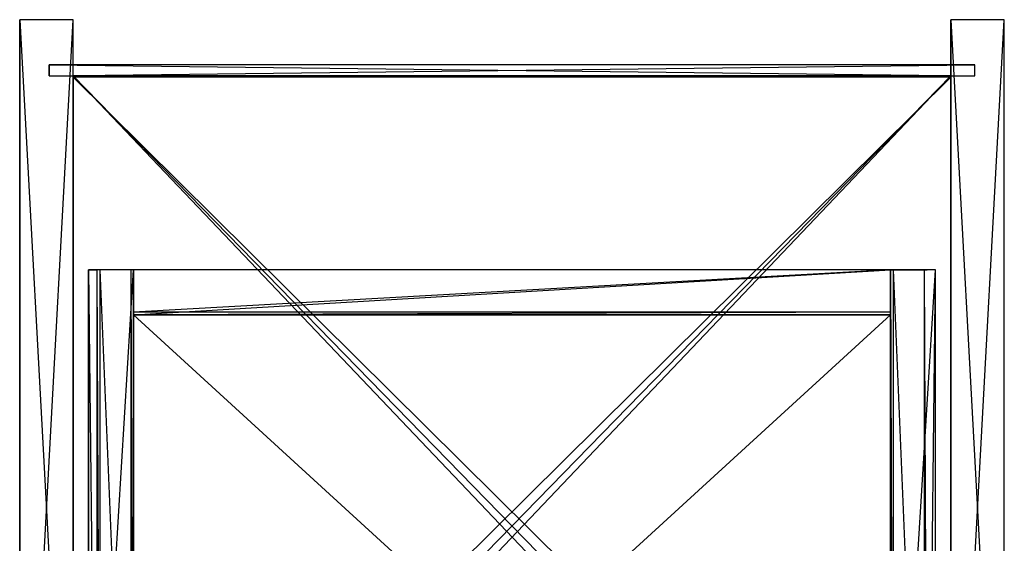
# Model space of a CAD drawing. Extents: x 0 to 0.35, y -0.372 to 0.
# Tile 69 of 69: x 0 to 0.35, y -0.186 to 0. Entities that reach past the tile are written whole.
import ezdxf

# ---------------------------------------------------------------- set-up
doc = ezdxf.new("R2010")
doc.units = 0
for name, color, linetype in [('L0_SCHUB_N_A707__5___REPLACEMTF', 7, 'CONTINUOUS'), ('L13_KORPUS_N_A707__9___REPLACEM', 7, 'CONTINUOUS'), ('L14_KORPUS_N_A707__8___REPLACEM', 7, 'CONTINUOUS'), ('L15_KORPUS_N_A707__7___REPLACEM', 7, 'CONTINUOUS'), ('L16_KORPUS_N_A707__6___REPLACEM', 7, 'CONTINUOUS'), ('L17_KORPUS_N_A707__5___REPLACEM', 7, 'CONTINUOUS'), ('L18_KORPUS_N_A707__4___REPLACEM', 7, 'CONTINUOUS'), ('L19_KORPUS_N_A707__3___REPLACEM', 7, 'CONTINUOUS'), ('L1_SCHUB_N_A707__4___REPLACEMTF', 7, 'CONTINUOUS'), ('L20_KORPUS_N_A707__2___REPLACEM', 7, 'CONTINUOUS'), ('L21_KORPUS_N_A707__1___REPLACEM', 7, 'CONTINUOUS'), ('L22_KORPUS_N_A707__0___REPLACEM', 7, 'CONTINUOUS'), ('L2_SCHUB_N_A707__3___REPLACEMTF', 7, 'CONTINUOUS'), ('L3_SCHUB_N_A707__2___REPLACEMTF', 7, 'CONTINUOUS')]:
    doc.layers.add(name, color=color, linetype=linetype)

msp = doc.modelspace()

# ---------------------------------------------------------------- linework, layer by layer
at = {"layer": 'L0_SCHUB_N_A707__5___REPLACEMTF', "color": 8}
for points, invisible_edges in [([(0.027425, -0.351, 0.646403), (0.0245, -0.089, 0.6074), (0.0245, -0.351, 0.6074), (0.027425, -0.351, 0.646403)], 13), ([(0.0245, -0.089, 0.6074), (0.027425, -0.351, 0.646403), (0.027425, -0.089, 0.646403), (0.0245, -0.089, 0.6074)], 14), ([(0.0245, -0.351, 0.6074), (0.0245, -0.089, 0.5634), (0.0245, -0.351, 0.5634), (0.0245, -0.351, 0.6074)], 13), ([(0.0245, -0.089, 0.5634), (0.0245, -0.351, 0.6074), (0.0245, -0.089, 0.6074), (0.0245, -0.089, 0.5634)], 14), ([(0.0405, -0.089, 0.5634), (0.0245, -0.351, 0.5634), (0.0245, -0.089, 0.5634), (0.0405, -0.089, 0.5634)], 13), ([(0.0245, -0.351, 0.5634), (0.0405, -0.089, 0.5634), (0.0405, -0.351, 0.5634), (0.0245, -0.351, 0.5634)], 14), ([(0.0245, -0.089, 0.6074), (0.0405, -0.089, 0.5634), (0.0245, -0.089, 0.5634), (0.0245, -0.089, 0.6074)], 13), ([(0.0405, -0.089, 0.5634), (0.0245, -0.089, 0.6074), (0.0405, -0.089, 0.6464), (0.0405, -0.089, 0.5634)], 10), ([(0.0405, -0.089, 0.6464), (0.0245, -0.089, 0.6074), (0.027425, -0.089, 0.646403), (0.0405, -0.089, 0.6464)], 13), ([(0.028503, -0.351, 0.6474), (0.027425, -0.089, 0.646403), (0.027425, -0.351, 0.646403), (0.028503, -0.351, 0.6474)], 13), ([(0.027425, -0.089, 0.646403), (0.028503, -0.351, 0.6474), (0.028503, -0.089, 0.6474), (0.027425, -0.089, 0.646403)], 14), ([(0.0405, -0.089, 0.6464), (0.027425, -0.089, 0.646403), (0.0395, -0.089, 0.6474), (0.0405, -0.089, 0.6464)], 14), ([(0.0395, -0.089, 0.6474), (0.027425, -0.089, 0.646403), (0.028503, -0.089, 0.6474), (0.0395, -0.089, 0.6474)], 15), ([(0.0395, -0.351, 0.6474), (0.028503, -0.089, 0.6474), (0.028503, -0.351, 0.6474), (0.0395, -0.351, 0.6474)], 13), ([(0.028503, -0.089, 0.6474), (0.0395, -0.351, 0.6474), (0.0395, -0.089, 0.6474), (0.028503, -0.089, 0.6474)], 14), ([(0.0405, -0.351, 0.6464), (0.0395, -0.089, 0.6474), (0.0395, -0.351, 0.6474), (0.0405, -0.351, 0.6464)], 13), ([(0.0395, -0.089, 0.6474), (0.0405, -0.351, 0.6464), (0.0405, -0.089, 0.6464), (0.0395, -0.089, 0.6474)], 14), ([(0.0405, -0.089, 0.5634), (0.0405, -0.351, 0.6464), (0.0405, -0.351, 0.5634), (0.0405, -0.089, 0.5634)], 13), ([(0.0405, -0.351, 0.6464), (0.0405, -0.089, 0.5634), (0.0405, -0.089, 0.6464), (0.0405, -0.351, 0.6464)], 14)]:
    msp.add_3dface(points, dxfattribs=dict(at, invisible_edges=invisible_edges))
at = {"layer": 'L13_KORPUS_N_A707__9___REPLACEM', "color": 8}
for points, invisible_edges in [([(0.331, -0.349, 1.65), (0.331, 0), (0.331, -0.349), (0.331, -0.349, 1.65)], 13), ([(0.331, 0), (0.331, -0.349, 1.65), (0.331, 0, 1.65), (0.331, 0)], 14), ([(0.331, 0, 1.65), (0.35, 0), (0.331, 0), (0.331, 0, 1.65)], 13), ([(0.35, 0), (0.331, 0, 1.65), (0.35, 0, 1.65), (0.35, 0)], 14), ([(0.35, 0), (0.331, -0.349), (0.331, 0), (0.35, 0)], 13), ([(0.331, -0.349), (0.35, 0), (0.35, -0.349), (0.331, -0.349)], 14), ([(0.35, -0.349, 1.65), (0.331, 0, 1.65), (0.331, -0.349, 1.65), (0.35, -0.349, 1.65)], 13), ([(0.331, 0, 1.65), (0.35, -0.349, 1.65), (0.35, 0, 1.65), (0.331, 0, 1.65)], 14), ([(0.35, 0), (0.35, -0.349, 1.65), (0.35, -0.349), (0.35, 0)], 13), ([(0.35, -0.349, 1.65), (0.35, 0), (0.35, 0, 1.65), (0.35, -0.349, 1.65)], 14)]:
    msp.add_3dface(points, dxfattribs=dict(at, invisible_edges=invisible_edges))
at = {"layer": 'L14_KORPUS_N_A707__8___REPLACEM', "color": 8}
for points, invisible_edges in [([(0.0105, -0.016, 1.6495), (0.3395, -0.016, 0.0005), (0.0105, -0.016, 0.0005), (0.0105, -0.016, 1.6495)], 13), ([(0.3395, -0.016, 0.0005), (0.0105, -0.016, 1.6495), (0.3395, -0.016, 1.6495), (0.3395, -0.016, 0.0005)], 14), ([(0.0105, -0.02, 1.6495), (0.0105, -0.016, 0.0005), (0.0105, -0.02, 0.0005), (0.0105, -0.02, 1.6495)], 13), ([(0.0105, -0.016, 0.0005), (0.0105, -0.02, 1.6495), (0.0105, -0.016, 1.6495), (0.0105, -0.016, 0.0005)], 14), ([(0.3395, -0.016, 0.0005), (0.0105, -0.02, 0.0005), (0.0105, -0.016, 0.0005), (0.3395, -0.016, 0.0005)], 13), ([(0.0105, -0.02, 0.0005), (0.3395, -0.016, 0.0005), (0.3395, -0.02, 0.0005), (0.0105, -0.02, 0.0005)], 14), ([(0.3395, -0.02, 1.6495), (0.0105, -0.016, 1.6495), (0.0105, -0.02, 1.6495), (0.3395, -0.02, 1.6495)], 13), ([(0.0105, -0.016, 1.6495), (0.3395, -0.02, 1.6495), (0.3395, -0.016, 1.6495), (0.0105, -0.016, 1.6495)], 14), ([(0.3395, -0.016, 0.0005), (0.3395, -0.02, 1.6495), (0.3395, -0.02, 0.0005), (0.3395, -0.016, 0.0005)], 13), ([(0.3395, -0.02, 1.6495), (0.3395, -0.016, 0.0005), (0.3395, -0.016, 1.6495), (0.3395, -0.02, 1.6495)], 14), ([(0.3395, -0.02, 1.6495), (0.0105, -0.02, 0.0005), (0.3395, -0.02, 0.0005), (0.3395, -0.02, 1.6495)], 13), ([(0.0105, -0.02, 0.0005), (0.3395, -0.02, 1.6495), (0.0105, -0.02, 1.6495), (0.0105, -0.02, 0.0005)], 14)]:
    msp.add_3dface(points, dxfattribs=dict(at, invisible_edges=invisible_edges))
at = {"layer": 'L15_KORPUS_N_A707__7___REPLACEM', "color": 8}
for points, invisible_edges in [([(0, -0.349, 1.65), (0, 0), (0, -0.349), (0, -0.349, 1.65)], 13), ([(0, 0), (0, -0.349, 1.65), (0, 0, 1.65), (0, 0)], 14), ([(0, 0, 1.65), (0.019, 0), (0, 0), (0, 0, 1.65)], 13), ([(0.019, 0), (0, 0, 1.65), (0.019, 0, 1.65), (0.019, 0)], 14), ([(0.019, 0), (0, -0.349), (0, 0), (0.019, 0)], 13), ([(0, -0.349), (0.019, 0), (0.019, -0.349), (0, -0.349)], 14), ([(0.019, -0.349, 1.65), (0, 0, 1.65), (0, -0.349, 1.65), (0.019, -0.349, 1.65)], 13), ([(0, 0, 1.65), (0.019, -0.349, 1.65), (0.019, 0, 1.65), (0, 0, 1.65)], 14), ([(0.019, 0), (0.019, -0.349, 1.65), (0.019, -0.349), (0.019, 0)], 13), ([(0.019, -0.349, 1.65), (0.019, 0), (0.019, 0, 1.65), (0.019, -0.349, 1.65)], 14)]:
    msp.add_3dface(points, dxfattribs=dict(at, invisible_edges=invisible_edges))
at = {"layer": 'L16_KORPUS_N_A707__6___REPLACEM', "color": 8}
for points, invisible_edges in [([(0.019, -0.02, 1.6495), (0.331, -0.02, 1.6305), (0.019, -0.02, 1.6305), (0.019, -0.02, 1.6495)], 13), ([(0.331, -0.02, 1.6305), (0.019, -0.02, 1.6495), (0.331, -0.02, 1.6495), (0.331, -0.02, 1.6305)], 14), ([(0.331, -0.02, 1.6305), (0.019, -0.348, 1.6305), (0.019, -0.02, 1.6305), (0.331, -0.02, 1.6305)], 13), ([(0.019, -0.348, 1.6305), (0.331, -0.02, 1.6305), (0.331, -0.348, 1.6305), (0.019, -0.348, 1.6305)], 14), ([(0.019, -0.348, 1.6495), (0.019, -0.02, 1.6305), (0.019, -0.348, 1.6305), (0.019, -0.348, 1.6495)], 13), ([(0.019, -0.02, 1.6305), (0.019, -0.348, 1.6495), (0.019, -0.02, 1.6495), (0.019, -0.02, 1.6305)], 14), ([(0.331, -0.348, 1.6495), (0.019, -0.02, 1.6495), (0.019, -0.348, 1.6495), (0.331, -0.348, 1.6495)], 13), ([(0.019, -0.02, 1.6495), (0.331, -0.348, 1.6495), (0.331, -0.02, 1.6495), (0.019, -0.02, 1.6495)], 14), ([(0.331, -0.02, 1.6305), (0.331, -0.348, 1.6495), (0.331, -0.348, 1.6305), (0.331, -0.02, 1.6305)], 13), ([(0.331, -0.348, 1.6495), (0.331, -0.02, 1.6305), (0.331, -0.02, 1.6495), (0.331, -0.348, 1.6495)], 14)]:
    msp.add_3dface(points, dxfattribs=dict(at, invisible_edges=invisible_edges))
at = {"layer": 'L17_KORPUS_N_A707__5___REPLACEM', "color": 8}
for points, invisible_edges in [([(0.331, -0.34, 0.277), (0.019, -0.02, 0.277), (0.019, -0.34, 0.277), (0.331, -0.34, 0.277)], 13), ([(0.019, -0.02, 0.277), (0.331, -0.34, 0.277), (0.331, -0.02, 0.277), (0.019, -0.02, 0.277)], 14), ([(0.019, -0.02, 0.277), (0.331, -0.02, 0.258), (0.019, -0.02, 0.258), (0.019, -0.02, 0.277)], 13), ([(0.331, -0.02, 0.258), (0.019, -0.02, 0.277), (0.331, -0.02, 0.277), (0.331, -0.02, 0.258)], 14), ([(0.331, -0.02, 0.258), (0.019, -0.34, 0.258), (0.019, -0.02, 0.258), (0.331, -0.02, 0.258)], 13), ([(0.019, -0.34, 0.258), (0.331, -0.02, 0.258), (0.331, -0.34, 0.258), (0.019, -0.34, 0.258)], 14), ([(0.019, -0.34, 0.277), (0.019, -0.02, 0.258), (0.019, -0.34, 0.258), (0.019, -0.34, 0.277)], 13), ([(0.019, -0.02, 0.258), (0.019, -0.34, 0.277), (0.019, -0.02, 0.277), (0.019, -0.02, 0.258)], 14), ([(0.331, -0.02, 0.258), (0.331, -0.34, 0.277), (0.331, -0.34, 0.258), (0.331, -0.02, 0.258)], 13), ([(0.331, -0.34, 0.277), (0.331, -0.02, 0.258), (0.331, -0.02, 0.277), (0.331, -0.34, 0.277)], 14)]:
    msp.add_3dface(points, dxfattribs=dict(at, invisible_edges=invisible_edges))
at = {"layer": 'L18_KORPUS_N_A707__4___REPLACEM', "color": 8}
for points, invisible_edges in [([(0.019, -0.02, 0.0195), (0.331, -0.02, 0.0005), (0.019, -0.02, 0.0005), (0.019, -0.02, 0.0195)], 13), ([(0.331, -0.02, 0.0005), (0.019, -0.02, 0.0195), (0.331, -0.02, 0.0195), (0.331, -0.02, 0.0005)], 14), ([(0.331, -0.348, 0.0195), (0.019, -0.02, 0.0195), (0.019, -0.348, 0.0195), (0.331, -0.348, 0.0195)], 13), ([(0.019, -0.02, 0.0195), (0.331, -0.348, 0.0195), (0.331, -0.02, 0.0195), (0.019, -0.02, 0.0195)], 14), ([(0.019, -0.348, 0.0195), (0.019, -0.02, 0.0005), (0.019, -0.348, 0.0005), (0.019, -0.348, 0.0195)], 13), ([(0.019, -0.02, 0.0005), (0.019, -0.348, 0.0195), (0.019, -0.02, 0.0195), (0.019, -0.02, 0.0005)], 14), ([(0.331, -0.02, 0.0005), (0.019, -0.348, 0.0005), (0.019, -0.02, 0.0005), (0.331, -0.02, 0.0005)], 13), ([(0.019, -0.348, 0.0005), (0.331, -0.02, 0.0005), (0.331, -0.348, 0.0005), (0.019, -0.348, 0.0005)], 14), ([(0.331, -0.02, 0.0005), (0.331, -0.348, 0.0195), (0.331, -0.348, 0.0005), (0.331, -0.02, 0.0005)], 13), ([(0.331, -0.348, 0.0195), (0.331, -0.02, 0.0005), (0.331, -0.02, 0.0195), (0.331, -0.348, 0.0195)], 14)]:
    msp.add_3dface(points, dxfattribs=dict(at, invisible_edges=invisible_edges))
at = {"layer": 'L19_KORPUS_N_A707__3___REPLACEM', "color": 8}
for points, invisible_edges in [([(0.331, -0.34, 1.0525), (0.019, -0.02, 1.0525), (0.019, -0.34, 1.0525), (0.331, -0.34, 1.0525)], 13), ([(0.019, -0.02, 1.0525), (0.331, -0.34, 1.0525), (0.331, -0.02, 1.0525), (0.019, -0.02, 1.0525)], 14), ([(0.019, -0.02, 1.0525), (0.331, -0.02, 1.0335), (0.019, -0.02, 1.0335), (0.019, -0.02, 1.0525)], 13), ([(0.331, -0.02, 1.0335), (0.019, -0.02, 1.0525), (0.331, -0.02, 1.0525), (0.331, -0.02, 1.0335)], 14), ([(0.331, -0.02, 1.0335), (0.019, -0.34, 1.0335), (0.019, -0.02, 1.0335), (0.331, -0.02, 1.0335)], 13), ([(0.019, -0.34, 1.0335), (0.331, -0.02, 1.0335), (0.331, -0.34, 1.0335), (0.019, -0.34, 1.0335)], 14), ([(0.019, -0.34, 1.0525), (0.019, -0.02, 1.0335), (0.019, -0.34, 1.0335), (0.019, -0.34, 1.0525)], 13), ([(0.019, -0.02, 1.0335), (0.019, -0.34, 1.0525), (0.019, -0.02, 1.0525), (0.019, -0.02, 1.0335)], 14), ([(0.331, -0.02, 1.0335), (0.331, -0.34, 1.0525), (0.331, -0.34, 1.0335), (0.331, -0.02, 1.0335)], 13), ([(0.331, -0.34, 1.0525), (0.331, -0.02, 1.0335), (0.331, -0.02, 1.0525), (0.331, -0.34, 1.0525)], 14)]:
    msp.add_3dface(points, dxfattribs=dict(at, invisible_edges=invisible_edges))
at = {"layer": 'L1_SCHUB_N_A707__4___REPLACEMTF', "color": 8}
for points, invisible_edges in [([(0.3095, -0.351, 0.5794), (0.0405, -0.105, 0.5794), (0.0405, -0.351, 0.5794), (0.3095, -0.351, 0.5794)], 13), ([(0.0405, -0.105, 0.5794), (0.3095, -0.351, 0.5794), (0.309513, -0.105, 0.5794), (0.0405, -0.105, 0.5794)], 14), ([(0.309513, -0.105, 0.5634), (0.0405, -0.351, 0.5634), (0.0405, -0.105, 0.5634), (0.309513, -0.105, 0.5634)], 13), ([(0.0405, -0.351, 0.5634), (0.309513, -0.105, 0.5634), (0.3095, -0.351, 0.5634), (0.0405, -0.351, 0.5634)], 14), ([(0.0405, -0.351, 0.5794), (0.0405, -0.105, 0.5634), (0.0405, -0.351, 0.5634), (0.0405, -0.351, 0.5794)], 13), ([(0.0405, -0.105, 0.5634), (0.0405, -0.351, 0.5794), (0.0405, -0.105, 0.5794), (0.0405, -0.105, 0.5634)], 14), ([(0.0405, -0.105, 0.5794), (0.309513, -0.105, 0.5634), (0.0405, -0.105, 0.5634), (0.0405, -0.105, 0.5794)], 13), ([(0.309513, -0.105, 0.5634), (0.0405, -0.105, 0.5794), (0.309513, -0.105, 0.5794), (0.309513, -0.105, 0.5634)], 14), ([(0.309513, -0.105, 0.5634), (0.3095, -0.351, 0.5794), (0.3095, -0.351, 0.5634), (0.309513, -0.105, 0.5634)], 13), ([(0.3095, -0.351, 0.5794), (0.309513, -0.105, 0.5634), (0.309513, -0.105, 0.5794), (0.3095, -0.351, 0.5794)], 14)]:
    msp.add_3dface(points, dxfattribs=dict(at, invisible_edges=invisible_edges))
at = {"layer": 'L20_KORPUS_N_A707__2___REPLACEM', "color": 8}
for points, invisible_edges in [([(0.331, -0.34, 1.3185), (0.019, -0.02, 1.3185), (0.019, -0.34, 1.3185), (0.331, -0.34, 1.3185)], 13), ([(0.019, -0.02, 1.3185), (0.331, -0.34, 1.3185), (0.331, -0.02, 1.3185), (0.019, -0.02, 1.3185)], 14), ([(0.019, -0.02, 1.3185), (0.331, -0.02, 1.2995), (0.019, -0.02, 1.2995), (0.019, -0.02, 1.3185)], 13), ([(0.331, -0.02, 1.2995), (0.019, -0.02, 1.3185), (0.331, -0.02, 1.3185), (0.331, -0.02, 1.2995)], 14), ([(0.331, -0.02, 1.2995), (0.019, -0.34, 1.2995), (0.019, -0.02, 1.2995), (0.331, -0.02, 1.2995)], 13), ([(0.019, -0.34, 1.2995), (0.331, -0.02, 1.2995), (0.331, -0.34, 1.2995), (0.019, -0.34, 1.2995)], 14), ([(0.019, -0.34, 1.3185), (0.019, -0.02, 1.2995), (0.019, -0.34, 1.2995), (0.019, -0.34, 1.3185)], 13), ([(0.019, -0.02, 1.2995), (0.019, -0.34, 1.3185), (0.019, -0.02, 1.3185), (0.019, -0.02, 1.2995)], 14), ([(0.331, -0.02, 1.2995), (0.331, -0.34, 1.3185), (0.331, -0.34, 1.2995), (0.331, -0.02, 1.2995)], 13), ([(0.331, -0.34, 1.3185), (0.331, -0.02, 1.2995), (0.331, -0.02, 1.3185), (0.331, -0.34, 1.3185)], 14)]:
    msp.add_3dface(points, dxfattribs=dict(at, invisible_edges=invisible_edges))
at = {"layer": 'L21_KORPUS_N_A707__1___REPLACEM', "color": 8}
for points, invisible_edges in [([(0.331, -0.3295, 0.5045), (0.019, -0.0205, 0.5045), (0.019, -0.3295, 0.5045), (0.331, -0.3295, 0.5045)], 13), ([(0.019, -0.0205, 0.5045), (0.331, -0.3295, 0.5045), (0.331, -0.0205, 0.5045), (0.019, -0.0205, 0.5045)], 14), ([(0.019, -0.0205, 0.5045), (0.331, -0.0205, 0.4855), (0.019, -0.0205, 0.4855), (0.019, -0.0205, 0.5045)], 13), ([(0.331, -0.0205, 0.4855), (0.019, -0.0205, 0.5045), (0.331, -0.0205, 0.5045), (0.331, -0.0205, 0.4855)], 14), ([(0.331, -0.0205, 0.4855), (0.019, -0.3295, 0.4855), (0.019, -0.0205, 0.4855), (0.331, -0.0205, 0.4855)], 13), ([(0.019, -0.3295, 0.4855), (0.331, -0.0205, 0.4855), (0.331, -0.3295, 0.4855), (0.019, -0.3295, 0.4855)], 14), ([(0.019, -0.3295, 0.5045), (0.019, -0.0205, 0.4855), (0.019, -0.3295, 0.4855), (0.019, -0.3295, 0.5045)], 13), ([(0.019, -0.0205, 0.4855), (0.019, -0.3295, 0.5045), (0.019, -0.0205, 0.5045), (0.019, -0.0205, 0.4855)], 14), ([(0.331, -0.0205, 0.4855), (0.331, -0.3295, 0.5045), (0.331, -0.3295, 0.4855), (0.331, -0.0205, 0.4855)], 13), ([(0.331, -0.3295, 0.5045), (0.331, -0.0205, 0.4855), (0.331, -0.0205, 0.5045), (0.331, -0.3295, 0.5045)], 14)]:
    msp.add_3dface(points, dxfattribs=dict(at, invisible_edges=invisible_edges))
at = {"layer": 'L22_KORPUS_N_A707__0___REPLACEM', "color": 8}
for points, invisible_edges in [([(0.331, -0.3295, 0.6755), (0.019, -0.0205, 0.6755), (0.019, -0.3295, 0.6755), (0.331, -0.3295, 0.6755)], 13), ([(0.019, -0.0205, 0.6755), (0.331, -0.3295, 0.6755), (0.331, -0.0205, 0.6755), (0.019, -0.0205, 0.6755)], 14), ([(0.019, -0.0205, 0.6755), (0.331, -0.0205, 0.6565), (0.019, -0.0205, 0.6565), (0.019, -0.0205, 0.6755)], 13), ([(0.331, -0.0205, 0.6565), (0.019, -0.0205, 0.6755), (0.331, -0.0205, 0.6755), (0.331, -0.0205, 0.6565)], 14), ([(0.331, -0.0205, 0.6565), (0.019, -0.3295, 0.6565), (0.019, -0.0205, 0.6565), (0.331, -0.0205, 0.6565)], 13), ([(0.019, -0.3295, 0.6565), (0.331, -0.0205, 0.6565), (0.331, -0.3295, 0.6565), (0.019, -0.3295, 0.6565)], 14), ([(0.019, -0.3295, 0.6755), (0.019, -0.0205, 0.6565), (0.019, -0.3295, 0.6565), (0.019, -0.3295, 0.6755)], 13), ([(0.019, -0.0205, 0.6565), (0.019, -0.3295, 0.6755), (0.019, -0.0205, 0.6755), (0.019, -0.0205, 0.6565)], 14), ([(0.331, -0.0205, 0.6565), (0.331, -0.3295, 0.6755), (0.331, -0.3295, 0.6565), (0.331, -0.0205, 0.6565)], 13), ([(0.331, -0.3295, 0.6755), (0.331, -0.0205, 0.6565), (0.331, -0.0205, 0.6755), (0.331, -0.3295, 0.6755)], 14)]:
    msp.add_3dface(points, dxfattribs=dict(at, invisible_edges=invisible_edges))
at = {"layer": 'L2_SCHUB_N_A707__3___REPLACEMTF', "color": 8}
for points, invisible_edges in [([(0.3105, -0.351, 0.6474), (0.3095, -0.089, 0.6464), (0.3095, -0.351, 0.6464), (0.3105, -0.351, 0.6474)], 13), ([(0.3095, -0.089, 0.6464), (0.3105, -0.351, 0.6474), (0.3105, -0.089, 0.6474), (0.3095, -0.089, 0.6464)], 14), ([(0.3095, -0.351, 0.6464), (0.3095, -0.089, 0.5634), (0.3095, -0.351, 0.5634), (0.3095, -0.351, 0.6464)], 13), ([(0.3095, -0.089, 0.5634), (0.3095, -0.351, 0.6464), (0.3095, -0.089, 0.6464), (0.3095, -0.089, 0.5634)], 14), ([(0.3255, -0.089, 0.5634), (0.3095, -0.351, 0.5634), (0.3095, -0.089, 0.5634), (0.3255, -0.089, 0.5634)], 13), ([(0.3095, -0.351, 0.5634), (0.3255, -0.089, 0.5634), (0.3255, -0.351, 0.5634), (0.3095, -0.351, 0.5634)], 14), ([(0.3095, -0.089, 0.6464), (0.3255, -0.089, 0.5634), (0.3095, -0.089, 0.5634), (0.3095, -0.089, 0.6464)], 13), ([(0.3255, -0.089, 0.5634), (0.3095, -0.089, 0.6464), (0.3255, -0.089, 0.6074), (0.3255, -0.089, 0.5634)], 10), ([(0.3255, -0.089, 0.6074), (0.3095, -0.089, 0.6464), (0.322575, -0.089, 0.646403), (0.3255, -0.089, 0.6074)], 13), ([(0.322575, -0.089, 0.646403), (0.3095, -0.089, 0.6464), (0.3105, -0.089, 0.6474), (0.322575, -0.089, 0.646403)], 14), ([(0.321497, -0.351, 0.6474), (0.3105, -0.089, 0.6474), (0.3105, -0.351, 0.6474), (0.321497, -0.351, 0.6474)], 13), ([(0.3105, -0.089, 0.6474), (0.321497, -0.351, 0.6474), (0.321497, -0.089, 0.6474), (0.3105, -0.089, 0.6474)], 14), ([(0.322575, -0.089, 0.646403), (0.3105, -0.089, 0.6474), (0.321497, -0.089, 0.6474), (0.322575, -0.089, 0.646403)], 15), ([(0.322575, -0.351, 0.646403), (0.321497, -0.089, 0.6474), (0.321497, -0.351, 0.6474), (0.322575, -0.351, 0.646403)], 13), ([(0.321497, -0.089, 0.6474), (0.322575, -0.351, 0.646403), (0.322575, -0.089, 0.646403), (0.321497, -0.089, 0.6474)], 14), ([(0.3255, -0.089, 0.6074), (0.322575, -0.351, 0.646403), (0.3255, -0.351, 0.6074), (0.3255, -0.089, 0.6074)], 13), ([(0.322575, -0.351, 0.646403), (0.3255, -0.089, 0.6074), (0.322575, -0.089, 0.646403), (0.322575, -0.351, 0.646403)], 14), ([(0.3255, -0.089, 0.5634), (0.3255, -0.351, 0.6074), (0.3255, -0.351, 0.5634), (0.3255, -0.089, 0.5634)], 13), ([(0.3255, -0.351, 0.6074), (0.3255, -0.089, 0.5634), (0.3255, -0.089, 0.6074), (0.3255, -0.351, 0.6074)], 14)]:
    msp.add_3dface(points, dxfattribs=dict(at, invisible_edges=invisible_edges))
at = {"layer": 'L3_SCHUB_N_A707__2___REPLACEMTF', "color": 8}
for points, invisible_edges in [([(0.0405, -0.089, 0.5634), (0.3095, -0.089, 0.6474), (0.3095, -0.089, 0.5634), (0.0405, -0.089, 0.5634)], 13), ([(0.3095, -0.089, 0.6474), (0.0405, -0.089, 0.5634), (0.0405, -0.089, 0.6474), (0.3095, -0.089, 0.6474)], 14), ([(0.0405, -0.105, 0.6464), (0.0405, -0.089, 0.5634), (0.0405, -0.105, 0.5634), (0.0405, -0.105, 0.6464)], 13), ([(0.0405, -0.089, 0.5634), (0.0405, -0.105, 0.6464), (0.0405, -0.104, 0.6474), (0.0405, -0.089, 0.5634)], 10), ([(0.0405, -0.089, 0.5634), (0.0405, -0.104, 0.6474), (0.0405, -0.089, 0.6474), (0.0405, -0.089, 0.5634)], 15), ([(0.0405, -0.104, 0.6474), (0.3095, -0.089, 0.6474), (0.0405, -0.089, 0.6474), (0.0405, -0.104, 0.6474)], 13), ([(0.3095, -0.089, 0.6474), (0.0405, -0.104, 0.6474), (0.3095, -0.104, 0.6474), (0.3095, -0.089, 0.6474)], 14), ([(0.3095, -0.089, 0.5634), (0.0405, -0.105, 0.5634), (0.0405, -0.089, 0.5634), (0.3095, -0.089, 0.5634)], 13), ([(0.0405, -0.105, 0.5634), (0.3095, -0.089, 0.5634), (0.3095, -0.105, 0.5634), (0.0405, -0.105, 0.5634)], 14), ([(0.3095, -0.089, 0.5634), (0.3095, -0.105, 0.6464), (0.3095, -0.105, 0.5634), (0.3095, -0.089, 0.5634)], 13), ([(0.3095, -0.105, 0.6464), (0.3095, -0.089, 0.5634), (0.3095, -0.104, 0.6474), (0.3095, -0.105, 0.6464)], 10), ([(0.3095, -0.104, 0.6474), (0.3095, -0.089, 0.5634), (0.3095, -0.089, 0.6474), (0.3095, -0.104, 0.6474)], 15), ([(0.0405, -0.105, 0.6464), (0.3095, -0.104, 0.6474), (0.0405, -0.104, 0.6474), (0.0405, -0.105, 0.6464)], 13), ([(0.3095, -0.104, 0.6474), (0.0405, -0.105, 0.6464), (0.3095, -0.105, 0.6464), (0.3095, -0.104, 0.6474)], 14), ([(0.3095, -0.105, 0.6464), (0.0405, -0.105, 0.5634), (0.3095, -0.105, 0.5634), (0.3095, -0.105, 0.6464)], 13), ([(0.0405, -0.105, 0.5634), (0.3095, -0.105, 0.6464), (0.0405, -0.105, 0.6464), (0.0405, -0.105, 0.5634)], 14)]:
    msp.add_3dface(points, dxfattribs=dict(at, invisible_edges=invisible_edges))

doc.saveas('drawing.dxf')
